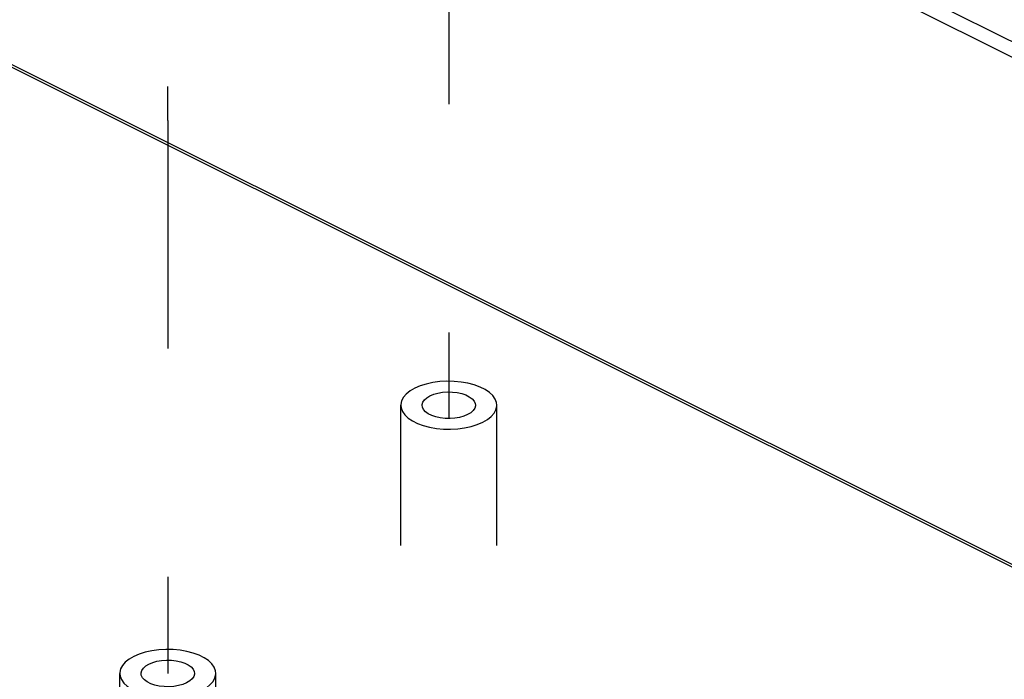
# Paper-space layout '005_EXP_CORICANT_PE_DRAWING_3_1' of a CAD drawing. Header units: millimetres. Extents: x 6 to 413, y 7 to 290.
# Tile 139 of 228: x 226 to 236, y 111 to 118. Entities that reach past the tile are written whole.
import ezdxf

# ---------------------------------------------------------------- set-up
doc = ezdxf.new("R2010")
doc.units = ezdxf.units.MM
doc.header["$LTSCALE"] = 23.1
doc.linetypes.add('DASHED', pattern=[0.2, 0.1, -0.1])
for name, color, linetype in [('000_OFFSET-LINES', 7, 'CONTINUOUS'), ('BASE_CORIANT_BL85', 7, 'CONTINUOUS'), ('BSO_M3X9P9_MAIN_BL350', 7, 'CONTINUOUS'), ('BSO_M3X9P9_MAIN_BL356', 7, 'CONTINUOUS')]:
    doc.layers.add(name, color=color, linetype=linetype)

# ---------------------------------------------------------------- blocks, each defined once
blk = doc.blocks.new('BASE_CORIANT_BL85', base_point=(229.3285, 99.074))
at = {"layer": 'BASE_CORIANT_BL85', "color": 3, "linetype": 'Continuous'}
blk.add_line((228.0547, 121.9518), (248.695, 111.6317), dxfattribs=at)
at = {"layer": 'BASE_CORIANT_BL85', "color": 7, "linetype": 'Continuous'}
for p, q in [((227.8988, 121.8739), (248.5392, 111.5537)), ((268.6671, 96.3248), (220.4619, 120.4274)), ((258.0132, 101.6801), (220.4978, 120.4378))]:
    blk.add_line(p, q, dxfattribs=at)
blk = doc.blocks.new('BSO_M3X9P9_MAIN_BL350', base_point=(227.951, 110.7493))
at = {"layer": 'BSO_M3X9P9_MAIN_BL350', "color": 7, "linetype": 'Continuous'}
for p, q in [((227.465, 109.9186), (227.465, 111.3371)), ((228.437, 109.9186), (228.437, 111.3371))]:
    blk.add_line(p, q, dxfattribs=at)
for points in [[(227.6074, 111.509), (227.56, 111.4814), (227.5213, 111.4507), (227.4923, 111.4174), (227.4735, 111.3823), (227.4654, 111.3462), (227.465, 111.3372)], [(228.437, 111.3371), (228.434, 111.3644), (228.4205, 111.4), (228.3965, 111.4343), (228.3625, 111.4664), (228.3194, 111.4957), (228.268, 111.5213), (228.2096, 111.5429), (228.1454, 111.5599), (228.0768, 111.5719), (228.0054, 111.5786), (227.9328, 111.58), (227.8607, 111.5759), (227.7905, 111.5665), (227.7239, 111.552), (227.6624, 111.5327), (227.6074, 111.509)], [(227.681, 111.3372), (227.6813, 111.3434), (227.6882, 111.3681), (227.704, 111.3917), (227.7283, 111.4134), (227.7601, 111.4326)], [(227.7601, 111.4326), (227.7984, 111.4485), (227.842, 111.4606), (227.8892, 111.4686), (227.9385, 111.472), (227.9883, 111.4709), (228.0368, 111.4652), (228.0824, 111.4551), (228.1235, 111.441), (228.1587, 111.4234), (228.1869, 111.4028), (228.207, 111.3801), (228.2184, 111.3558), (228.221, 111.3371)], [(227.465, 111.3372), (227.4681, 111.3099), (227.4816, 111.2743), (227.5056, 111.24), (227.5395, 111.2079), (227.5826, 111.1786), (227.634, 111.153), (227.6924, 111.1314), (227.7567, 111.1144), (227.8252, 111.1024), (227.8966, 111.0957), (227.9692, 111.0943), (228.0414, 111.0984), (228.1115, 111.1078), (228.1781, 111.1223), (228.2396, 111.1416), (228.2947, 111.1653)], [(228.1419, 111.2417), (228.1036, 111.2258), (228.0601, 111.2137), (228.0128, 111.2057), (227.9635, 111.2023), (227.9137, 111.2034), (227.8652, 111.2091), (227.8196, 111.2192), (227.7785, 111.2333), (227.7433, 111.2509), (227.7151, 111.2715), (227.695, 111.2942), (227.6836, 111.3185), (227.681, 111.3372)], [(228.221, 111.3371), (228.2207, 111.3309), (228.2138, 111.3062), (228.198, 111.2826), (228.1738, 111.2609), (228.1419, 111.2417)], [(228.2947, 111.1653), (228.342, 111.1929), (228.3807, 111.2236), (228.4097, 111.2569), (228.4285, 111.292), (228.4367, 111.3281), (228.437, 111.3371)]]:
    blk.add_lwpolyline(points, dxfattribs=at)
blk = doc.blocks.new('BSO_M3X9P9_MAIN_BL356', base_point=(230.7944, 113.4642))
at = {"layer": 'BSO_M3X9P9_MAIN_BL356', "color": 7, "linetype": 'Continuous'}
for p, q in [((230.3084, 112.6335), (230.3084, 114.052)), ((231.2804, 112.6335), (231.2804, 114.052))]:
    blk.add_line(p, q, dxfattribs=at)
for points in [[(231.2804, 114.052), (231.2774, 114.0792), (231.2639, 114.1149), (231.2399, 114.1492), (231.2059, 114.1813), (231.1628, 114.2105), (231.1114, 114.2362), (231.053, 114.2578), (230.9888, 114.2747), (230.9202, 114.2867), (230.8488, 114.2935), (230.7763, 114.2948), (230.7041, 114.2908), (230.6339, 114.2814), (230.5673, 114.2669), (230.5058, 114.2475), (230.4508, 114.2238)], [(230.4508, 114.2238), (230.4034, 114.1963), (230.3648, 114.1656), (230.3357, 114.1323), (230.3169, 114.0972), (230.3088, 114.0611), (230.3084, 114.052)], [(230.6035, 114.1475), (230.6418, 114.1634), (230.6854, 114.1755), (230.7326, 114.1834), (230.782, 114.1869), (230.8317, 114.1857), (230.8802, 114.18), (230.9258, 114.17), (230.9669, 114.1559), (231.0022, 114.1383), (231.0303, 114.1177), (231.0504, 114.0949), (231.0618, 114.0707), (231.0644, 114.052)], [(230.5244, 114.052), (230.5247, 114.0582), (230.5316, 114.0829), (230.5474, 114.1065), (230.5717, 114.1283), (230.6035, 114.1475)], [(230.3084, 114.052), (230.3115, 114.0248), (230.325, 113.9891), (230.349, 113.9548), (230.3829, 113.9227), (230.4261, 113.8935), (230.4774, 113.8678), (230.5359, 113.8463), (230.6001, 113.8293), (230.6686, 113.8173), (230.74, 113.8105), (230.8126, 113.8092), (230.8848, 113.8133), (230.9549, 113.8227), (231.0215, 113.8372), (231.083, 113.8565), (231.1381, 113.8802)], [(230.9854, 113.9566), (230.947, 113.9406), (230.9035, 113.9285), (230.8562, 113.9206), (230.8069, 113.9172), (230.7571, 113.9183), (230.7086, 113.924), (230.663, 113.9341), (230.6219, 113.9482), (230.5867, 113.9658), (230.5586, 113.9863), (230.5384, 114.0091), (230.527, 114.0334), (230.5244, 114.052)], [(231.0644, 114.052), (231.0641, 114.0458), (231.0573, 114.0211), (231.0414, 113.9975), (231.0172, 113.9757), (230.9854, 113.9566)], [(231.1381, 113.8802), (231.1855, 113.9077), (231.2241, 113.9385), (231.2532, 113.9718), (231.272, 114.0068), (231.2801, 114.0429), (231.2804, 114.052)]]:
    blk.add_lwpolyline(points, dxfattribs=at)

psp = doc.layouts.new('005_EXP_CORICANT_PE_DRAWING_3_1')

# ---------------------------------------------------------------- linework, layer by layer
at = {"layer": '000_OFFSET-LINES', "color": 4, "linetype": 'DASHED'}
for p, q in [((227.9472, 121.898), (227.9472, 116.9368)), ((230.7944, 119.4088), (230.7944, 113.9174)), ((227.9472, 116.9368), (227.951, 116.9348)), ((227.951, 116.9348), (227.951, 111.3371))]:
    psp.add_line(p, q, dxfattribs=at)

# ---------------------------------------------------------------- block references
at = {"layer": 'BASE_CORIANT_BL85'}
psp.add_blockref('BASE_CORIANT_BL85', (229.3285, 99.074), dxfattribs=at)
at = {"layer": 'BSO_M3X9P9_MAIN_BL350'}
psp.add_blockref('BSO_M3X9P9_MAIN_BL350', (227.951, 110.7493), dxfattribs=at)
at = {"layer": 'BSO_M3X9P9_MAIN_BL356'}
psp.add_blockref('BSO_M3X9P9_MAIN_BL356', (230.7944, 113.4642), dxfattribs=at)

doc.saveas('drawing.dxf')
